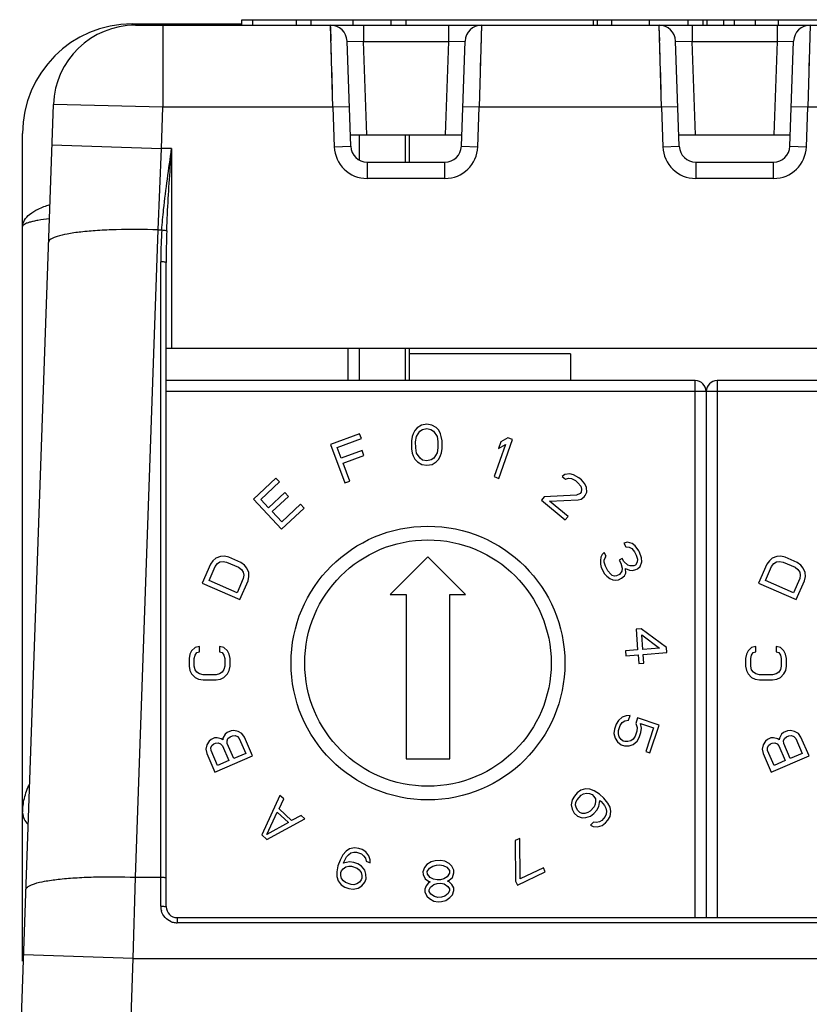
# Model space of a CAD drawing. Header units: millimetres. Extents: x 0 to 594, y 0 to 420.
# Tile 117 of 120: x 440 to 454, y 365 to 383. Entities that reach past the tile are written whole.
import ezdxf

# ---------------------------------------------------------------- set-up
doc = ezdxf.new("R2010")
doc.units = ezdxf.units.MM
doc.header["$LTSCALE"] = 32.67
doc.layers.get('0').update_dxf_attribs({"linetype": 'CONTINUOUS'})

msp = doc.modelspace()

# ---------------------------------------------------------------- linework, layer by layer
at = {"color": 7, "linetype": 'CONTINUOUS'}
for p, q in [((443.9314, 383.10778), (443.9314, 383.20778)), ((443.9314, 383.20778), (489.21204, 383.20778)), ((444.1314, 383.10778), (444.1314, 383.20778)), ((444.93209, 383.10778), (444.93209, 383.20778)), ((446.9314, 383.10778), (446.9314, 383.20778)), ((450.35689, 383.10778), (450.35689, 383.20778)), ((450.43001, 383.10778), (450.43001, 383.20778)), ((452.3541, 383.10778), (452.3541, 383.20778)), ((452.4314, 383.10778), (452.4314, 383.20778)), ((452.7314, 383.10778), (452.7314, 383.20778)), ((452.9314, 383.10778), (452.9314, 383.20778)), ((453.31465, 383.10778), (453.31465, 383.20778)), ((453.7314, 383.10778), (453.7314, 383.20778)), ((441.9314, 383.13193), (443.9314, 383.13193)), ((441.99104, 383.10778), (497.87175, 383.10778)), ((445.92129, 380.89731), (445.85421, 382.81825)), ((447.94151, 380.89731), (448.00859, 382.81825)), ((451.92129, 380.89731), (451.85421, 382.81825)), ((453.94151, 380.89731), (454.00859, 382.81825)), ((439.87739, 364.06127), (440.49196, 381.66013)), ((439.9314, 366.01022), (439.9314, 381.13193)), ((445.91394, 381.10778), (447.94886, 381.10778)), ((446.91821, 381.10778), (446.91821, 380.60778)), ((446.9904, 381.10778), (446.9904, 380.60778)), ((451.91394, 381.10778), (453.94886, 381.10778)), ((446.2211, 380.60778), (447.64169, 380.60778)), ((452.2211, 380.60778), (453.64169, 380.60778)), ((442.5514, 367.00778), (442.5514, 378.77031)), ((442.5514, 377.20778), (463.0714, 377.20778)), ((446.91821, 377.20778), (446.91821, 376.61778)), ((446.9904, 377.20778), (446.9904, 376.61778)), ((449.9314, 377.10778), (446.9904, 377.10778)), ((449.9314, 377.10778), (449.9314, 376.61778)), ((452.2114, 376.61778), (442.5514, 376.61778)), ((462.3714, 376.61778), (452.6114, 376.61778)), ((452.4114, 376.41778), (452.4114, 366.80778)), ((447.09018, 375.70734), (447.05927, 375.64335)), ((447.1368, 375.75546), (447.09018, 375.70734)), ((447.12202, 375.59581), (447.18401, 375.69188)), ((447.21467, 375.80375), (447.1368, 375.75546)), ((447.18401, 375.69188), (447.23072, 375.72404)), ((447.30834, 375.8202), (447.21467, 375.80375)), ((447.23072, 375.72404), (447.30876, 375.74041)), ((447.40217, 375.80474), (447.30834, 375.8202)), ((447.30876, 375.74041), (447.38697, 375.72487)), ((447.38697, 375.72487), (447.43401, 375.6932)), ((447.48055, 375.75728), (447.40217, 375.80474)), ((447.43401, 375.6932), (447.49702, 375.59779)), ((447.52768, 375.70966), (447.48055, 375.75728)), ((447.55926, 375.64599), (447.52768, 375.70966)), ((446.08219, 375.64703), (445.55461, 375.45194)), ((445.67574, 375.39466), (446.1154, 375.55723)), ((446.1154, 375.55723), (446.08219, 375.64703)), ((447.0439, 375.5954), (447.02869, 375.51553)), ((447.02869, 375.51553), (447.02945, 375.37191)), ((447.05927, 375.64335), (447.0439, 375.5954)), ((447.1069, 375.49998), (447.12202, 375.59581)), ((447.10749, 375.38828), (447.1069, 375.49998)), ((447.49702, 375.59779), (447.51315, 375.50213)), ((447.51315, 375.50213), (447.51374, 375.39043)), ((447.57514, 375.5982), (447.55926, 375.64599)), ((447.59119, 375.5185), (447.57514, 375.5982)), ((447.59195, 375.37488), (447.59119, 375.5185)), ((448.66357, 375.49551), (448.62091, 375.37519)), ((448.62698, 374.83125), (448.87762, 375.53813)), ((448.78926, 375.56946), (448.66357, 375.49551)), ((448.87762, 375.53813), (448.78926, 375.56946)), ((445.55461, 375.45194), (445.81472, 374.7485)), ((445.74769, 375.20009), (445.67574, 375.39466)), ((446.12872, 375.34098), (445.74769, 375.20009)), ((446.16193, 375.25118), (446.12872, 375.34098)), ((447.02945, 375.37191), (447.0455, 375.29221)), ((447.12362, 375.29262), (447.10749, 375.38828)), ((447.51374, 375.39043), (447.49862, 375.2946)), ((447.56137, 375.24706), (447.57674, 375.29502)), ((447.57674, 375.29502), (447.59195, 375.37488)), ((448.7466, 375.44914), (448.53862, 374.86258)), ((448.62091, 375.37519), (448.7466, 375.44914)), ((445.7809, 375.11028), (446.16193, 375.25118)), ((447.0455, 375.29221), (447.06138, 375.24442)), ((447.06138, 375.24442), (447.09296, 375.18076)), ((447.09296, 375.18076), (447.14009, 375.13313)), ((447.18663, 375.19721), (447.12362, 375.29262)), ((447.14009, 375.13313), (447.21847, 375.08567)), ((447.23367, 375.16554), (447.18663, 375.19721)), ((447.31188, 375.15), (447.23367, 375.16554)), ((447.38992, 375.16637), (447.31188, 375.15)), ((447.43663, 375.19853), (447.38992, 375.16637)), ((447.40597, 375.08666), (447.48384, 375.13495)), ((447.49862, 375.2946), (447.43663, 375.19853)), ((447.48384, 375.13495), (447.53046, 375.18307)), ((447.53046, 375.18307), (447.56137, 375.24706)), ((445.90265, 374.78101), (445.7809, 375.11028)), ((447.21847, 375.08567), (447.3123, 375.07021)), ((447.3123, 375.07021), (447.40597, 375.08666)), ((444.55643, 374.83563), (444.14566, 374.45135)), ((444.27954, 374.44548), (444.62184, 374.76572)), ((444.62184, 374.76572), (444.55643, 374.83563)), ((445.81472, 374.7485), (445.90265, 374.78101)), ((448.53862, 374.86258), (448.62698, 374.83125)), ((449.83321, 374.90344), (449.78066, 374.86398)), ((449.78066, 374.86398), (449.84107, 374.81445)), ((449.92201, 374.91317), (449.83321, 374.90344)), ((449.84107, 374.81445), (449.89559, 374.83166)), ((449.89559, 374.83166), (449.95208, 374.82662)), ((449.99058, 374.89822), (449.92201, 374.91317)), ((449.95208, 374.82662), (450.02261, 374.78942)), ((450.08528, 374.84121), (449.99058, 374.89822)), ((450.02261, 374.78942), (450.07094, 374.74979)), ((450.13361, 374.80159), (450.08528, 374.84121)), ((450.19599, 374.72981), (450.13361, 374.80159)), ((450.07094, 374.74979), (450.12124, 374.68792)), ((450.13106, 374.57669), (450.11083, 374.55201)), ((450.12124, 374.68792), (450.13725, 374.63352)), ((450.13725, 374.63352), (450.13106, 374.57669)), ((450.22409, 374.6655), (450.19599, 374.72981)), ((450.20356, 374.51725), (450.23195, 374.57651)), ((450.23195, 374.57651), (450.22409, 374.6655)), ((444.14566, 374.45135), (444.65805, 373.90366)), ((444.42126, 374.29399), (444.27954, 374.44548)), ((444.71792, 374.57153), (444.42126, 374.29399)), ((444.48667, 374.22407), (444.78334, 374.50161)), ((444.78334, 374.50161), (444.71792, 374.57153)), ((449.45493, 374.49135), (449.40434, 374.42965)), ((449.40434, 374.42965), (449.83933, 374.07301)), ((450.04619, 374.52246), (449.45493, 374.49135)), ((449.55159, 374.4121), (450.07625, 374.43591)), ((449.88991, 374.13471), (449.55159, 374.4121)), ((450.11083, 374.55201), (450.04619, 374.52246)), ((450.07625, 374.43591), (450.13077, 374.45311)), ((450.13077, 374.45311), (450.18332, 374.49257)), ((450.18332, 374.49257), (450.20356, 374.51725)), ((444.6611, 374.03762), (444.48667, 374.22407)), ((444.65805, 373.90366), (445.06881, 374.28794)), ((445.0034, 374.35786), (444.6611, 374.03762)), ((445.06881, 374.28794), (445.0034, 374.35786)), ((449.83933, 374.07301), (449.88991, 374.13471)), ((450.97295, 373.66474), (450.90922, 373.64874)), ((450.90922, 373.64874), (450.94572, 373.57966)), ((450.94572, 373.57966), (451.00264, 373.5744)), ((451.05859, 373.63931), (450.97295, 373.66474)), ((451.00264, 373.5744), (451.05276, 373.54787)), ((451.05276, 373.54787), (451.10337, 373.48625)), ((451.116, 373.59896), (451.05859, 373.63931)), ((451.18121, 373.50971), (451.116, 373.59896)), ((451.19581, 373.48208), (451.18121, 373.50971)), ((443.40511, 373.32762), (443.3592, 373.26243)), ((443.45939, 373.3721), (443.40511, 373.32762)), ((443.54291, 373.4038), (443.45939, 373.3721)), ((443.61391, 373.40687), (443.54291, 373.4038)), ((443.69328, 373.38923), (443.61391, 373.40687)), ((443.9126, 373.29335), (443.69328, 373.38923)), ((447.3314, 373.39618), (446.643, 372.70778)), ((448.01979, 372.70778), (447.3314, 373.39618)), ((450.48644, 373.39), (450.48012, 373.33364)), ((450.48012, 373.33364), (450.48111, 373.26347)), ((450.51417, 373.43999), (450.48644, 373.39)), ((450.5492, 373.47617), (450.51417, 373.43999)), ((450.58569, 373.4071), (450.5492, 373.47617)), ((450.55116, 373.33583), (450.56478, 373.37837)), ((450.55165, 373.30075), (450.55116, 373.33583)), ((450.56478, 373.37837), (450.58569, 373.4071)), ((450.87763, 373.36696), (450.82119, 373.33714)), ((450.82119, 373.33714), (450.85039, 373.28188)), ((450.90683, 373.3117), (450.87763, 373.36696)), ((451.10337, 373.48625), (451.13257, 373.43099)), ((451.13257, 373.43099), (451.15496, 373.35446)), ((451.15496, 373.35446), (451.14864, 373.2981)), ((451.2328, 373.37792), (451.19581, 373.48208)), ((451.23378, 373.30775), (451.2328, 373.37792)), ((453.56511, 373.32762), (453.5192, 373.26243)), ((453.61939, 373.3721), (453.56511, 373.32762)), ((453.70291, 373.4038), (453.61939, 373.3721)), ((453.77391, 373.40687), (453.70291, 373.4038)), ((453.85328, 373.38923), (453.77391, 373.40687)), ((454.0726, 373.29335), (453.85328, 373.38923)), ((443.3592, 373.26243), (443.20899, 372.91882)), ((443.33427, 372.96637), (443.44692, 373.22408)), ((443.44692, 373.22408), (443.48658, 373.27495)), ((443.48658, 373.27495), (443.5346, 373.30512)), ((443.5346, 373.30512), (443.59098, 373.31458)), ((443.59098, 373.31458), (443.65572, 373.30333)), ((443.65572, 373.30333), (443.87505, 373.20745)), ((443.87505, 373.20745), (443.92727, 373.16757)), ((443.97945, 373.24708), (443.9126, 373.29335)), ((443.92727, 373.16757), (443.95862, 373.11976)), ((444.02541, 373.19288), (443.97945, 373.24708)), ((444.05887, 373.11004), (444.02541, 373.19288)), ((450.48111, 373.26347), (450.4962, 373.20076)), ((450.4962, 373.20076), (450.55459, 373.09024)), ((450.57404, 373.22422), (450.55165, 373.30075)), ((450.61784, 373.14133), (450.57404, 373.22422)), ((450.66845, 373.07971), (450.61784, 373.14133)), ((450.85039, 373.28188), (450.88008, 373.19154)), ((450.88008, 373.19154), (450.87376, 373.13518)), ((450.97884, 373.24372), (450.90683, 373.3117)), ((450.94529, 373.10229), (450.93701, 373.18627)), ((450.93701, 373.18627), (451.00853, 373.15338)), ((451.02166, 373.231), (450.97884, 373.24372)), ((451.00853, 373.15338), (451.06546, 373.14811)), ((451.0927, 373.23319), (451.02166, 373.231)), ((451.06546, 373.14811), (451.12919, 373.16412)), ((451.12091, 373.24811), (451.0927, 373.23319)), ((451.14864, 373.2981), (451.12091, 373.24811)), ((451.12919, 373.16412), (451.15741, 373.17903)), ((451.15741, 373.17903), (451.20655, 373.22267)), ((451.20655, 373.22267), (451.23378, 373.30775)), ((453.5192, 373.26243), (453.36899, 372.91882)), ((453.49427, 372.96637), (453.60692, 373.22408)), ((453.60692, 373.22408), (453.64658, 373.27495)), ((453.64658, 373.27495), (453.6946, 373.30512)), ((453.6946, 373.30512), (453.75098, 373.31458)), ((453.75098, 373.31458), (453.81572, 373.30333)), ((453.81572, 373.30333), (454.03505, 373.20745)), ((454.03505, 373.20745), (454.08727, 373.16757)), ((454.13945, 373.24708), (454.0726, 373.29335)), ((454.08727, 373.16757), (454.11862, 373.11976)), ((454.18541, 373.19288), (454.13945, 373.24708)), ((454.21887, 373.11004), (454.18541, 373.19288)), ((443.84602, 372.74266), (443.33427, 372.96637)), ((443.95868, 373.00037), (443.84602, 372.74266)), ((443.8962, 372.61841), (444.0464, 372.96202)), ((443.95862, 373.11976), (443.96909, 373.06403)), ((443.96909, 373.06403), (443.95868, 373.00037)), ((444.0464, 372.96202), (444.06308, 373.03999)), ((444.06308, 373.03999), (444.05887, 373.11004)), ((450.55459, 373.09024), (450.5979, 373.04243)), ((450.5979, 373.04243), (450.65532, 373.00208)), ((450.65532, 373.00208), (450.70544, 372.97555)), ((450.69716, 373.05954), (450.66845, 373.07971)), ((450.73997, 373.04682), (450.69716, 373.05954)), ((450.70544, 372.97555), (450.76236, 372.97029)), ((450.77549, 373.04791), (450.73997, 373.04682)), ((450.76236, 372.97029), (450.81199, 372.97884)), ((450.83193, 373.07773), (450.77549, 373.04791)), ((450.81199, 372.97884), (450.86843, 373.00866)), ((450.87376, 373.13518), (450.83193, 373.07773)), ((450.86843, 373.00866), (450.91756, 373.05229)), ((450.91756, 373.05229), (450.94529, 373.10229)), ((454.00602, 372.74266), (453.49427, 372.96637)), ((454.11868, 373.00037), (454.00602, 372.74266)), ((454.0562, 372.61841), (454.2064, 372.96202)), ((454.11862, 373.11976), (454.12909, 373.06403)), ((454.12909, 373.06403), (454.11868, 373.00037)), ((454.2064, 372.96202), (454.22308, 373.03999)), ((454.22308, 373.03999), (454.21887, 373.11004)), ((443.20899, 372.91882), (443.8962, 372.61841)), ((453.36899, 372.91882), (454.0562, 372.61841)), ((446.643, 372.70778), (446.9314, 372.70778)), ((446.9314, 372.70778), (446.9314, 369.70778)), ((447.7314, 369.70778), (447.7314, 372.70778)), ((447.7314, 372.70778), (448.01979, 372.70778)), ((451.22577, 372.08166), (451.13033, 372.07406)), ((451.13033, 372.07406), (451.16012, 371.70024)), ((451.68505, 371.74208), (451.22577, 372.08166)), ((451.25556, 371.70785), (451.23446, 371.97263)), ((451.23446, 371.97263), (451.5578, 371.73194)), ((443.08035, 371.7428), (443.01658, 371.68024)), ((443.16012, 371.7585), (443.08035, 371.7428)), ((443.16021, 371.66475), (443.16012, 371.7585)), ((443.52714, 371.75885), (443.52723, 371.6651)), ((443.60694, 371.7433), (443.52714, 371.75885)), ((443.67083, 371.68086), (443.60694, 371.7433)), ((451.16012, 371.70024), (450.93742, 371.68249)), ((451.5578, 371.73194), (451.25556, 371.70785)), ((451.6925, 371.64863), (451.68505, 371.74208)), ((453.24035, 371.7428), (453.17658, 371.68024)), ((453.32012, 371.7585), (453.24035, 371.7428)), ((453.32021, 371.66475), (453.32012, 371.7585)), ((453.68714, 371.75885), (453.68723, 371.6651)), ((453.76694, 371.7433), (453.68714, 371.75885)), ((453.83083, 371.68086), (453.76694, 371.7433)), ((442.98472, 371.61771), (442.96884, 371.53957)), ((442.96884, 371.53957), (442.96897, 371.39895)), ((443.01658, 371.68024), (442.98472, 371.61771)), ((443.06458, 371.53966), (443.08048, 371.60218)), ((443.06472, 371.39904), (443.06458, 371.53966)), ((443.08048, 371.60218), (443.11235, 371.64908)), ((443.11235, 371.64908), (443.16021, 371.66475)), ((443.52723, 371.6651), (443.57512, 371.64952)), ((443.57512, 371.64952), (443.60708, 371.60268)), ((443.60708, 371.60268), (443.62309, 371.54019)), ((443.62309, 371.54019), (443.62323, 371.39957)), ((443.70281, 371.61839), (443.67083, 371.68086)), ((443.71884, 371.54028), (443.70281, 371.61839)), ((443.71897, 371.39966), (443.71884, 371.54028)), ((450.93742, 371.68249), (450.94487, 371.58904)), ((450.94487, 371.58904), (451.16757, 371.60679)), ((451.16757, 371.60679), (451.17998, 371.45103)), ((451.26301, 371.61439), (451.6925, 371.64863)), ((451.27543, 371.45864), (451.26301, 371.61439)), ((453.14472, 371.61771), (453.12884, 371.53957)), ((453.12884, 371.53957), (453.12897, 371.39895)), ((453.17658, 371.68024), (453.14472, 371.61771)), ((453.22458, 371.53966), (453.24048, 371.60218)), ((453.22472, 371.39904), (453.22458, 371.53966)), ((453.24048, 371.60218), (453.27235, 371.64908)), ((453.27235, 371.64908), (453.32021, 371.66475)), ((453.68723, 371.6651), (453.73512, 371.64952)), ((453.73512, 371.64952), (453.76708, 371.60268)), ((453.76708, 371.60268), (453.78309, 371.54019)), ((453.78309, 371.54019), (453.78323, 371.39957)), ((453.86281, 371.61839), (453.83083, 371.68086)), ((453.87884, 371.54028), (453.86281, 371.61839)), ((453.87897, 371.39966), (453.87884, 371.54028)), ((442.96897, 371.39895), (442.98501, 371.32084)), ((443.08074, 371.33655), (443.06472, 371.39904)), ((443.62323, 371.39957), (443.60733, 371.33705)), ((443.70309, 371.32152), (443.71897, 371.39966)), ((451.17998, 371.45103), (451.27543, 371.45864)), ((453.12897, 371.39895), (453.14501, 371.32084)), ((453.24074, 371.33655), (453.22472, 371.39904)), ((453.78323, 371.39957), (453.76733, 371.33705)), ((453.86309, 371.32152), (453.87897, 371.39966)), ((442.98501, 371.32084), (443.01698, 371.25837)), ((443.01698, 371.25837), (443.08087, 371.19593)), ((443.11269, 371.28971), (443.08074, 371.33655)), ((443.08087, 371.19593), (443.14473, 371.16474)), ((443.1606, 371.2585), (443.11269, 371.28971)), ((443.14473, 371.16474), (443.22453, 371.14919)), ((443.22444, 371.24294), (443.1606, 371.2585)), ((443.4638, 371.24317), (443.22444, 371.24294)), ((443.52762, 371.25885), (443.4638, 371.24317)), ((443.46389, 371.14942), (443.54366, 371.16512)), ((443.57546, 371.29015), (443.52762, 371.25885)), ((443.54366, 371.16512), (443.60746, 371.19643)), ((443.60733, 371.33705), (443.57546, 371.29015)), ((443.60746, 371.19643), (443.67123, 371.25899)), ((443.67123, 371.25899), (443.70309, 371.32152)), ((453.14501, 371.32084), (453.17698, 371.25837)), ((453.17698, 371.25837), (453.24087, 371.19593)), ((453.27269, 371.28971), (453.24074, 371.33655)), ((453.24087, 371.19593), (453.30473, 371.16474)), ((453.3206, 371.2585), (453.27269, 371.28971)), ((453.30473, 371.16474), (453.38453, 371.14919)), ((453.38444, 371.24294), (453.3206, 371.2585)), ((453.6238, 371.24317), (453.38444, 371.24294)), ((453.68762, 371.25885), (453.6238, 371.24317)), ((453.62389, 371.14942), (453.70366, 371.16512)), ((453.73546, 371.29015), (453.68762, 371.25885)), ((453.70366, 371.16512), (453.76746, 371.19643)), ((453.76733, 371.33705), (453.73546, 371.29015)), ((453.76746, 371.19643), (453.83123, 371.25899)), ((453.83123, 371.25899), (453.86309, 371.32152)), ((443.22453, 371.14919), (443.46389, 371.14942)), ((453.38453, 371.14919), (453.62389, 371.14942)), ((450.8781, 370.46915), (450.80767, 370.41054)), ((450.95361, 370.49303), (450.8781, 370.46915)), ((451.02409, 370.50212), (450.95361, 370.49303)), ((450.99397, 370.41334), (451.02409, 370.50212)), ((451.1601, 370.45599), (451.12496, 370.35241)), ((451.553, 370.3227), (451.1601, 370.45599)), ((450.76746, 370.34169), (450.73734, 370.2529)), ((450.80767, 370.41054), (450.76746, 370.34169)), ((450.8129, 370.22727), (450.84302, 370.31605)), ((450.84302, 370.31605), (450.87821, 370.37012)), ((450.87821, 370.37012), (450.92349, 370.40425)), ((450.92349, 370.40425), (450.99397, 370.41334)), ((451.12496, 370.35241), (451.15022, 370.27784)), ((451.15022, 370.27784), (451.14525, 370.21353)), ((451.2308, 370.26701), (451.21056, 370.35637)), ((451.21056, 370.35637), (451.45234, 370.27435)), ((451.22081, 370.1879), (451.2308, 370.26701)), ((451.45234, 370.27435), (451.30678, 369.84524)), ((451.38234, 369.81961), (451.553, 370.3227)), ((443.43138, 370.08901), (443.37278, 370.06371)), ((443.48153, 370.09364), (443.43138, 370.08901)), ((443.55871, 370.0759), (443.48153, 370.09364)), ((443.58801, 370.08855), (443.58575, 370.05354)), ((443.62803, 370.15689), (443.58801, 370.08855)), ((443.66579, 370.19021), (443.62803, 370.15689)), ((443.73905, 370.22183), (443.66579, 370.19021)), ((443.67984, 370.07714), (443.7176, 370.11046)), ((443.7176, 370.11046), (443.76155, 370.12943)), ((443.78919, 370.22646), (443.73905, 370.22183)), ((443.76155, 370.12943), (443.8117, 370.13406)), ((443.86637, 370.20872), (443.78919, 370.22646)), ((443.8117, 370.13406), (443.85338, 370.11802)), ((443.85338, 370.11802), (443.88661, 370.08131)), ((443.93509, 370.17031), (443.86637, 370.20872)), ((443.88661, 370.08131), (444.00428, 369.80874)), ((443.98071, 370.10491), (443.93509, 370.17031)), ((444.12934, 369.76062), (443.98071, 370.10491)), ((450.73734, 370.2529), (450.72736, 370.17379)), ((450.72736, 370.17379), (450.7476, 370.08443)), ((450.7476, 370.08443), (450.79298, 370.01954)), ((450.80794, 370.16296), (450.8129, 370.22727)), ((450.8231, 370.10832), (450.80794, 370.16296)), ((450.8584, 370.06334), (450.8231, 370.10832)), ((451.11513, 370.12475), (451.07995, 370.07069)), ((451.14525, 370.21353), (451.11513, 370.12475)), ((451.15048, 370.03026), (451.19069, 370.09912)), ((451.19069, 370.09912), (451.22081, 370.1879)), ((453.59138, 370.08901), (453.53278, 370.06371)), ((453.64153, 370.09364), (453.59138, 370.08901)), ((453.71871, 370.0759), (453.64153, 370.09364)), ((453.74801, 370.08855), (453.74575, 370.05354)), ((453.78803, 370.15689), (453.74801, 370.08855)), ((453.82579, 370.19021), (453.78803, 370.15689)), ((453.89905, 370.22183), (453.82579, 370.19021)), ((453.83984, 370.07714), (453.8776, 370.11046)), ((453.8776, 370.11046), (453.92155, 370.12943)), ((453.94919, 370.22646), (453.89905, 370.22183)), ((453.92155, 370.12943), (453.9717, 370.13406)), ((454.02637, 370.20872), (453.94919, 370.22646)), ((453.9717, 370.13406), (454.01338, 370.11802)), ((454.01338, 370.11802), (454.04661, 370.08131)), ((454.09509, 370.17031), (454.02637, 370.20872)), ((454.04661, 370.08131), (454.16428, 369.80874)), ((454.14071, 370.10491), (454.09509, 370.17031)), ((454.28934, 369.76062), (454.14071, 370.10491)), ((443.295, 369.96206), (443.27582, 369.8857)), ((443.33502, 370.03039), (443.295, 369.96206)), ((443.37278, 370.06371), (443.33502, 370.03039)), ((443.36991, 369.90931), (443.38683, 369.95065)), ((443.37384, 369.85995), (443.36991, 369.90931)), ((443.38683, 369.95065), (443.42459, 369.98397)), ((443.42459, 369.98397), (443.45389, 369.99662)), ((443.45389, 369.99662), (443.50403, 370.00124)), ((443.50403, 370.00124), (443.54572, 369.9852)), ((443.54572, 369.9852), (443.57895, 369.94849)), ((443.58575, 370.05354), (443.55871, 370.0759)), ((443.57895, 369.94849), (443.69661, 369.67593)), ((443.66293, 370.0358), (443.67984, 370.07714)), ((443.66685, 369.98644), (443.66293, 370.0358)), ((443.78452, 369.71388), (443.66685, 369.98644)), ((450.79298, 370.01954), (450.8585, 369.96431)), ((450.89871, 370.03317), (450.8584, 370.06334)), ((450.8585, 369.96431), (450.91895, 369.94381)), ((450.92894, 370.02292), (450.89871, 370.03317)), ((450.91895, 369.94381), (451.00455, 369.94777)), ((450.97929, 370.02233), (450.92894, 370.02292)), ((451.03466, 370.03655), (450.97929, 370.02233)), ((451.00455, 369.94777), (451.08005, 369.97165)), ((451.07995, 370.07069), (451.03466, 370.03655)), ((451.08005, 369.97165), (451.15048, 370.03026)), ((453.455, 369.96206), (453.43582, 369.8857)), ((453.49502, 370.03039), (453.455, 369.96206)), ((453.53278, 370.06371), (453.49502, 370.03039)), ((453.52991, 369.90931), (453.54683, 369.95065)), ((453.53384, 369.85995), (453.52991, 369.90931)), ((453.54683, 369.95065), (453.58459, 369.98397)), ((453.58459, 369.98397), (453.61389, 369.99662)), ((453.61389, 369.99662), (453.66403, 370.00124)), ((453.66403, 370.00124), (453.70572, 369.9852)), ((453.70572, 369.9852), (453.73895, 369.94849)), ((453.74575, 370.05354), (453.71871, 370.0759)), ((453.73895, 369.94849), (453.85661, 369.67593)), ((453.82293, 370.0358), (453.83984, 370.07714)), ((453.82685, 369.98644), (453.82293, 370.0358)), ((453.94452, 369.71388), (453.82685, 369.98644)), ((443.27582, 369.8857), (443.29213, 369.80765)), ((443.29213, 369.80765), (443.44076, 369.46336)), ((443.49151, 369.58738), (443.37384, 369.85995)), ((443.44076, 369.46336), (444.12934, 369.76062)), ((444.00428, 369.80874), (443.78452, 369.71388)), ((451.30678, 369.84524), (451.38234, 369.81961)), ((453.43582, 369.8857), (453.45213, 369.80765)), ((453.45213, 369.80765), (453.60076, 369.46336)), ((453.65151, 369.58738), (453.53384, 369.85995)), ((453.60076, 369.46336), (454.28934, 369.76062)), ((454.16428, 369.80874), (453.94452, 369.71388)), ((443.69661, 369.67593), (443.49151, 369.58738)), ((446.9314, 369.70778), (447.7314, 369.70778)), ((453.85661, 369.67593), (453.65151, 369.58738)), ((444.62936, 369.0398), (444.2978, 368.32211)), ((444.69767, 368.97558), (444.62936, 369.0398)), ((450.00433, 369.02722), (449.96446, 368.95816)), ((450.05613, 369.08569), (450.00433, 369.02722)), ((450.05369, 368.96261), (450.12622, 369.04448)), ((450.11988, 369.13359), (450.05613, 369.08569)), ((450.20752, 369.16032), (450.11988, 369.13359)), ((450.12622, 369.04448), (450.16924, 369.06899)), ((450.16924, 369.06899), (450.22422, 369.08291)), ((450.28638, 369.15309), (450.20752, 369.16032)), ((450.22422, 369.08291), (450.28077, 369.07456)), ((450.28077, 369.07456), (450.32697, 369.05451)), ((450.36683, 369.12357), (450.28638, 369.15309)), ((450.32697, 369.05451), (450.3628, 369.02276)), ((450.3628, 369.02276), (450.38827, 368.97932)), ((450.4608, 369.06119), (450.36683, 369.12357)), ((450.54441, 368.98712), (450.4608, 369.06119)), ((444.61205, 368.79326), (444.69767, 368.97558)), ((449.96446, 368.95816), (449.94849, 368.86793)), ((449.94849, 368.86793), (449.96519, 368.79052)), ((450.02735, 368.86069), (450.03455, 368.91694)), ((450.04247, 368.80556), (450.02735, 368.86069)), ((450.03455, 368.91694), (450.05369, 368.96261)), ((450.3651, 368.83285), (450.29258, 368.75098)), ((450.38424, 368.87852), (450.3651, 368.83285)), ((450.39144, 368.93477), (450.38424, 368.87852)), ((450.38827, 368.97932), (450.39144, 368.93477)), ((450.41447, 368.76825), (450.45433, 368.83731)), ((450.45433, 368.83731), (450.46872, 368.94981)), ((450.46872, 368.94981), (450.4926, 368.92864)), ((450.4926, 368.92864), (450.55391, 368.85346)), ((450.61766, 368.90135), (450.54441, 368.98712)), ((450.55391, 368.85346), (450.57938, 368.81002)), ((450.65666, 368.82506), (450.61766, 368.90135)), ((450.67336, 368.74764), (450.65666, 368.82506)), ((444.38706, 368.32581), (444.57971, 368.73605)), ((444.57971, 368.73605), (444.78463, 368.54341)), ((444.83973, 368.57921), (444.61205, 368.79326)), ((445.01643, 368.67592), (444.83973, 368.57921)), ((445.08473, 368.61171), (445.01643, 368.67592)), ((449.96519, 368.79052), (450.00419, 368.71422)), ((450.00419, 368.71422), (450.06391, 368.66131)), ((450.06794, 368.76212), (450.04247, 368.80556)), ((450.06391, 368.66131), (450.14435, 368.6318)), ((450.10377, 368.73037), (450.06794, 368.76212)), ((450.14997, 368.71032), (450.10377, 368.73037)), ((450.19458, 368.71255), (450.14997, 368.71032)), ((450.24955, 368.72648), (450.19458, 368.71255)), ((450.21127, 368.63514), (450.29891, 368.66187)), ((450.29258, 368.75098), (450.24955, 368.72648)), ((450.29891, 368.66187), (450.36266, 368.70977)), ((450.36266, 368.70977), (450.41447, 368.76825)), ((450.56816, 368.65296), (450.50599, 368.58279)), ((450.5873, 368.69863), (450.56816, 368.65296)), ((450.57938, 368.81002), (450.59449, 368.75488)), ((450.59449, 368.75488), (450.5873, 368.69863)), ((450.61752, 368.58836), (450.65738, 368.65742)), ((450.65738, 368.65742), (450.67336, 368.74764)), ((444.78463, 368.54341), (444.38706, 368.32581)), ((444.38888, 368.2365), (445.08473, 368.61171)), ((450.14435, 368.6318), (450.21127, 368.63514)), ((450.35144, 368.55271), (450.29963, 368.49424)), ((450.29963, 368.49424), (450.34583, 368.47419)), ((450.34583, 368.47419), (450.42469, 368.46695)), ((450.40799, 368.54436), (450.35144, 368.55271)), ((450.46297, 368.55828), (450.40799, 368.54436)), ((450.42469, 368.46695), (450.51233, 368.49368)), ((450.50599, 368.58279), (450.46297, 368.55828)), ((450.51233, 368.49368), (450.57608, 368.54158)), ((450.57608, 368.54158), (450.61752, 368.58836)), ((444.2978, 368.32211), (444.38888, 368.2365)), ((449.00854, 368.25578), (448.92404, 368.21518)), ((448.92404, 368.21518), (448.93261, 367.47574)), ((449.01712, 367.51634), (449.00854, 368.25578)), ((445.7792, 367.95735), (445.72642, 367.85766)), ((445.83578, 368.0217), (445.7792, 367.95735)), ((445.90161, 368.06572), (445.83578, 368.0217)), ((445.8472, 367.91571), (445.87821, 367.95538)), ((445.87821, 367.95538), (445.92391, 367.98973)), ((445.99138, 368.08408), (445.90161, 368.06572)), ((445.92391, 367.98973), (445.97886, 368.00375)), ((445.97886, 368.00375), (446.02837, 368.00277)), ((446.07026, 368.07244), (445.99138, 368.08408)), ((446.02837, 368.00277), (446.1165, 367.9708)), ((446.12902, 368.05113), (446.07026, 368.07244)), ((446.1165, 367.9708), (446.15513, 367.93982)), ((446.19702, 368.00949), (446.12902, 368.05113)), ((446.15513, 367.93982), (446.18831, 367.89383)), ((446.25414, 367.93785), (446.19702, 368.00949)), ((446.27644, 367.86186), (446.25414, 367.93785)), ((445.68834, 367.75266), (445.66494, 367.64232)), ((445.72642, 367.85766), (445.68834, 367.75266)), ((445.78898, 367.80102), (445.79987, 367.83103)), ((445.89888, 367.82906), (445.78898, 367.80102)), ((445.79987, 367.83103), (445.8472, 367.91571)), ((445.83142, 367.73471), (445.88636, 367.74873)), ((445.88636, 367.74873), (445.93587, 367.74775)), ((445.97776, 367.81743), (445.89888, 367.82906)), ((445.93587, 367.74775), (446.03869, 367.71045)), ((446.05121, 367.79079), (445.97776, 367.81743)), ((446.11921, 367.74915), (446.05121, 367.79079)), ((446.17633, 367.6775), (446.11921, 367.74915)), ((446.18831, 367.89383), (446.20136, 367.83817)), ((446.20136, 367.83817), (446.27481, 367.81153)), ((446.27481, 367.81153), (446.27644, 367.86186)), ((447.31217, 367.77592), (447.26775, 367.72576)), ((447.38781, 367.82763), (447.31217, 367.77592)), ((447.36218, 367.71451), (447.423, 367.74951)), ((447.46504, 367.84747), (447.38781, 367.82763)), ((447.423, 367.74951), (447.48463, 367.76857)), ((447.55867, 367.85216), (447.46504, 367.84747)), ((447.48463, 367.76857), (447.54705, 367.77169)), ((447.54705, 367.77169), (447.61027, 367.75887)), ((447.6375, 367.84012), (447.55867, 367.85216)), ((447.61027, 367.75887), (447.67429, 367.73012)), ((447.71791, 367.79621), (447.6375, 367.84012)), ((447.76712, 367.75074), (447.71791, 367.79621)), ((447.80232, 367.67261), (447.76712, 367.75074)), ((445.66494, 367.64232), (445.66711, 367.55666)), ((445.74219, 367.58035), (445.74382, 367.63068)), ((445.75524, 367.52469), (445.74219, 367.58035)), ((445.74382, 367.63068), (445.7547, 367.66069)), ((445.7547, 367.66069), (445.78572, 367.70036)), ((445.78572, 367.70036), (445.83142, 367.73471)), ((446.03869, 367.71045), (446.07732, 367.67947)), ((446.07732, 367.67947), (446.1105, 367.63348)), ((446.1105, 367.63348), (446.12355, 367.57782)), ((446.12355, 367.57782), (446.12192, 367.52749)), ((446.19863, 367.60152), (446.17633, 367.6775)), ((446.2008, 367.51586), (446.19863, 367.60152)), ((447.26775, 367.72576), (447.24052, 367.64451)), ((447.24052, 367.64451), (447.24291, 367.5967)), ((447.24291, 367.5967), (447.27811, 367.51858)), ((447.31855, 367.64842), (447.36218, 367.71451)), ((447.32094, 367.6006), (447.31855, 367.64842)), ((447.37094, 367.5392), (447.32094, 367.6006)), ((447.67429, 367.73012), (447.72429, 367.66871)), ((447.72668, 367.6209), (447.68306, 367.55481)), ((447.72429, 367.66871), (447.72668, 367.6209)), ((447.77749, 367.54355), (447.80471, 367.6248)), ((447.80471, 367.6248), (447.80232, 367.67261)), ((448.96717, 367.40382), (449.47418, 367.64743)), ((449.43963, 367.71935), (449.01712, 367.51634)), ((449.47418, 367.64743), (449.43963, 367.71935)), ((445.66711, 367.55666), (445.68941, 367.48067)), ((445.68941, 367.48067), (445.74653, 367.40903)), ((445.74653, 367.40903), (445.81453, 367.36739)), ((445.78842, 367.47871), (445.75524, 367.52469)), ((445.82705, 367.44772), (445.78842, 367.47871)), ((445.92987, 367.41043), (445.82705, 367.44772)), ((445.97938, 367.40945), (445.92987, 367.41043)), ((446.03433, 367.42347), (445.97938, 367.40945)), ((446.08003, 367.45782), (446.03433, 367.42347)), ((446.05663, 367.34748), (446.12246, 367.3915)), ((446.11104, 367.49749), (446.08003, 367.45782)), ((446.12192, 367.52749), (446.11104, 367.49749)), ((446.12246, 367.3915), (446.17904, 367.45585)), ((446.17904, 367.45585), (446.2008, 367.51586)), ((447.30009, 367.39186), (447.27207, 367.32654)), ((447.27811, 367.51858), (447.34292, 367.47389)), ((447.34452, 367.44201), (447.30009, 367.39186)), ((447.34292, 367.47389), (447.37493, 367.45951)), ((447.37493, 367.45951), (447.34452, 367.44201)), ((447.43496, 367.51044), (447.37094, 367.5392)), ((447.37971, 367.36388), (447.43974, 367.41482)), ((447.49818, 367.49763), (447.43496, 367.51044)), ((447.43974, 367.41482), (447.50137, 367.43388)), ((447.5606, 367.50075), (447.49818, 367.49763)), ((447.50137, 367.43388), (447.56379, 367.437)), ((447.62223, 367.51981), (447.5606, 367.50075)), ((447.56379, 367.437), (447.62701, 367.42418)), ((447.68306, 367.55481), (447.62223, 367.51981)), ((447.62701, 367.42418), (447.69182, 367.37949)), ((447.68704, 367.47512), (447.71745, 367.49262)), ((447.71905, 367.46074), (447.68704, 367.47512)), ((447.71745, 367.49262), (447.77749, 367.54355)), ((447.76826, 367.41527), (447.71905, 367.46074)), ((447.80266, 367.35308), (447.76826, 367.41527)), ((448.93261, 367.47574), (448.96717, 367.40382)), ((445.81453, 367.36739), (445.88798, 367.34075)), ((445.88798, 367.34075), (445.96686, 367.32911)), ((445.96686, 367.32911), (446.05663, 367.34748)), ((447.27207, 367.32654), (447.27446, 367.27873)), ((447.27446, 367.27873), (447.30966, 367.20061)), ((447.35089, 367.31451), (447.37971, 367.36388)), ((447.35249, 367.28263), (447.35089, 367.31451)), ((447.38609, 367.23638), (447.35249, 367.28263)), ((447.4509, 367.19169), (447.38609, 367.23638)), ((447.6982, 367.25199), (447.63817, 367.20106)), ((447.69182, 367.37949), (447.72543, 367.33324)), ((447.72702, 367.30137), (447.6982, 367.25199)), ((447.72543, 367.33324), (447.72702, 367.30137)), ((447.7334, 367.17387), (447.77782, 367.22402)), ((447.77782, 367.22402), (447.80505, 367.30527)), ((447.80505, 367.30527), (447.80266, 367.35308)), ((447.30966, 367.20061), (447.35886, 367.15513)), ((447.35886, 367.15513), (447.43928, 367.11122)), ((447.43928, 367.11122), (447.51811, 367.09919)), ((447.51412, 367.17888), (447.4509, 367.19169)), ((447.57654, 367.182), (447.51412, 367.17888)), ((447.51811, 367.09919), (447.58053, 367.10231)), ((447.63817, 367.20106), (447.57654, 367.182)), ((447.58053, 367.10231), (447.65776, 367.12215)), ((447.65776, 367.12215), (447.7334, 367.17387)), ((442.7514, 366.80778), (497.1114, 366.80778))]:
    msp.add_line(p, q, dxfattribs=at)
at = {"color": 9, "linetype": 'CONTINUOUS'}
for p, q in [((445.19741, 383.10778), (445.19741, 383.20778)), ((445.96831, 383.10778), (445.96831, 383.20778)), ((446.6619, 383.10778), (446.6619, 383.20778)), ((450.68748, 383.10778), (450.68748, 383.20778)), ((451.37847, 383.10778), (451.37847, 383.20778)), ((452.08042, 383.10778), (452.08042, 383.20778)), ((441.9314, 383.10471), (441.9314, 383.13193)), ((442.49135, 383.10778), (442.49135, 381.60778)), ((445.59629, 381.60778), (445.55439, 383.10778)), ((445.56239, 382.82159), (445.55533, 383.07492)), ((446.15476, 383.10778), (446.15476, 382.80778)), ((447.70804, 383.10778), (447.70804, 382.80778)), ((448.30841, 383.10778), (448.2665, 381.60778)), ((448.30635, 383.03424), (448.30478, 382.97801)), ((448.30815, 383.09954), (448.30747, 383.07492)), ((451.59629, 381.60778), (451.55439, 383.10778)), ((451.56239, 382.82159), (451.55533, 383.07492)), ((452.15476, 383.10778), (452.15476, 382.80778)), ((453.70804, 383.10778), (453.70804, 382.80778)), ((454.30841, 383.10778), (454.2665, 381.60778)), ((445.57163, 382.49076), (445.56513, 382.72308)), ((445.85421, 382.81825), (446.15475, 382.80778)), ((446.21412, 381.10778), (446.15475, 382.80778)), ((446.15475, 382.80778), (447.70805, 382.80778)), ((447.70805, 382.80778), (447.64868, 381.10778)), ((447.70804, 382.80778), (448.00859, 382.81826)), ((448.30041, 382.82159), (448.29766, 382.72309)), ((451.57163, 382.49076), (451.56513, 382.72308)), ((451.85421, 382.81825), (452.15475, 382.80778)), ((452.21412, 381.10778), (452.15475, 382.80778)), ((452.15475, 382.80778), (453.70805, 382.80778)), ((453.70805, 382.80778), (453.64868, 381.10778)), ((453.70804, 382.80778), (454.00859, 382.81826)), ((448.29117, 382.49077), (448.28751, 382.35937)), ((454.29117, 382.49077), (454.28751, 382.35937)), ((445.58748, 381.92107), (445.57529, 382.35936)), ((451.58748, 381.92107), (451.57529, 382.35936)), ((448.28358, 382.21967), (448.2795, 382.07306)), ((454.28358, 382.21967), (454.2795, 382.07306)), ((448.27532, 381.92107), (448.27098, 381.76541)), ((454.27532, 381.92107), (454.27098, 381.76541)), ((442.49135, 381.60779), (440.49196, 381.66013)), ((442.46508, 380.85546), (442.49135, 381.60778)), ((445.59629, 381.60778), (442.49135, 381.60778)), ((445.89611, 381.61825), (445.59629, 381.60778)), ((445.59629, 381.60778), (445.62146, 380.88706)), ((448.2665, 381.60778), (447.96668, 381.61825)), ((448.24133, 380.88706), (448.2665, 381.60778)), ((451.59629, 381.60778), (448.2665, 381.60778)), ((451.89611, 381.61825), (451.59629, 381.60778)), ((451.59629, 381.60778), (451.62146, 380.88706)), ((454.2665, 381.60778), (453.96668, 381.61825)), ((454.24133, 380.88706), (454.2665, 381.60778)), ((457.59629, 381.60778), (454.2665, 381.60778)), ((446.0786, 381.10778), (446.0786, 380.64411)), ((440.4663, 380.92526), (442.46508, 380.85546)), ((445.62147, 380.88684), (445.92129, 380.89731)), ((447.94151, 380.89731), (448.24133, 380.88684)), ((451.62147, 380.88684), (451.92129, 380.89731)), ((453.94151, 380.89731), (454.24133, 380.88684)), ((442.40276, 379.36842), (442.46508, 380.85546)), ((442.6514, 380.85545), (442.46508, 380.85546)), ((442.6514, 380.85545), (442.6514, 377.20778)), ((446.2211, 380.60778), (446.2211, 380.30778)), ((447.64169, 380.30778), (447.64169, 380.60778)), ((452.2211, 380.60778), (452.2211, 380.30778)), ((453.64169, 380.30778), (453.64169, 380.60778)), ((447.64148, 380.30778), (446.22132, 380.30778)), ((453.64148, 380.30778), (452.22132, 380.30778)), ((441.98996, 367.54714), (442.40276, 379.36842)), ((442.40276, 379.36842), (442.47165, 379.36842)), ((442.4514, 367.01736), (442.4514, 378.78518)), ((445.87524, 376.61778), (445.87524, 377.20778)), ((446.0786, 377.20778), (446.0786, 376.61778)), ((452.2114, 366.80778), (452.2114, 376.61778)), ((452.6114, 376.61778), (452.6114, 366.80778)), ((462.5714, 376.41778), (442.5514, 376.41778)), ((441.94841, 366.06011), (441.98996, 367.54715)), ((441.98996, 367.54714), (442.4514, 367.54715)), ((442.7514, 366.80778), (442.7514, 366.71433)), ((497.1114, 366.71433), (442.7514, 366.71433)), ((441.94841, 366.06011), (439.94963, 366.12991)), ((441.87849, 364.05778), (441.94841, 366.06011)), ((441.94841, 366.06011), (498.08932, 366.0601))]:
    msp.add_line(p, q, dxfattribs=at)
at = {"color": 7, "linetype": 'CONTINUOUS'}
for radius in [2.5, 2.25]:
    msp.add_circle((447.3314, 371.45778), radius, dxfattribs=at)
for centre, radius, start, end in [((441.9314, 381.13193), 2, 90, 180), ((441.99104, 381.60778), 1.5, 90, 178), ((445.55439, 382.80776), 0.3, 2.003533, 90.000274), ((448.30841, 382.80776), 0.3, 89.999734, 177.996469), ((451.55439, 382.80776), 0.3, 2.003533, 90.000274), ((454.30841, 382.80776), 0.3, 89.999734, 177.996469), ((446.2211, 380.90778), 0.3, 182, 270), ((447.64169, 380.90778), 0.3, 270, 358), ((452.2211, 380.90778), 0.3, 182, 270), ((453.64169, 380.90778), 0.3, 270, 358), ((452.2114, 376.41778), 0.2, 0, 90), ((452.6114, 376.41778), 0.2, 90, 180), ((442.7514, 367.00778), 0.2, 180, 270)]:
    msp.add_arc(centre, radius, start, end, dxfattribs=at)
at = {"color": 9, "linetype": 'CONTINUOUS'}
for centre, radius, start, end in [((446.2211, 380.90778), 0.59996, 181.979687, 270.020313), ((447.64169, 380.90778), 0.59996, 269.979432, 358.020568), ((452.2211, 380.90778), 0.59996, 181.979687, 270.020313), ((453.64169, 380.90778), 0.59996, 269.979432, 358.020568), ((450.46199, 378.80042), 8.0105, 175.933905, 179.637103), ((458.44364, 378.78916), 15.89223, 177.964794, 180.067981), ((451.24963, 378.78427), 8.79823, 179.56444, 179.9941), ((442.75216, 367.01739), 0.30076, 180.007152, 183.512751), ((442.76073, 367.01809), 0.30935, 183.54479, 196.205783), ((442.75206, 367.01421), 0.29992, 249.140718, 262.935125), ((442.75147, 367.0092), 0.29488, 262.928634, 269.985098)]:
    msp.add_arc(centre, radius, start, end, dxfattribs=at)
for points, knots in [([(442.47165, 379.36842), (442.48083, 379.49231), (442.5276, 379.98959), (442.5986, 380.48407), (442.6514, 380.85546)], [0, 0, 0, 0, 0.24879086, 1, 1, 1, 1]), ([(442.56151, 379.35355), (442.56609, 379.47858), (442.58897, 379.97964), (442.62497, 380.47995), (442.6514, 380.85546)], [0, 0, 0, 0, 0.24945485, 1, 1, 1, 1]), ([(439.9314, 379.43012), (439.93146, 379.47002), (439.95867, 379.55849), (440.06564, 379.6666), (440.22634, 379.75981), (440.35489, 379.80844), (440.42709, 379.83171)], [0, 0, 0, 0, 0.17760858, 0.39042297, 0.66235553, 1, 1, 1, 1]), ([(440.41794, 379.57122), (440.34839, 379.56296), (440.25076, 379.54965), (440.13048, 379.52624), (440.06124, 379.50931), (440.00573, 379.49099), (439.96141, 379.47155), (439.93148, 379.44703), (439.9314, 379.43012)], [0, 0, 0, 0, 0.40484934, 0.56945227, 0.70742078, 0.81830295, 0.90225947, 1, 1, 1, 1]), ([(442.40276, 379.36842), (442.14874, 379.37709), (441.77929, 379.37979), (441.30927, 379.35946), (441.01028, 379.33455), (440.76385, 379.30001), (440.59677, 379.2636), (440.49652, 379.22684), (440.43994, 379.1984), (440.40479, 379.16389), (440.40398, 379.14081)], [0, 0, 0, 0, 0.37219182, 0.54055897, 0.68876313, 0.81142565, 0.90450245, 0.93926247, 0.96618464, 1, 1, 1, 1]), ([(442.47166, 379.36845), (442.4894, 379.36718), (442.51953, 379.36371), (442.54968, 379.35813), (442.56145, 379.35364)], [0, 0, 0, 0, 0.58550486, 1, 1, 1, 1]), ([(442.55142, 378.77031), (442.55142, 378.7734), (442.53801, 378.77789), (442.51945, 378.78177), (442.48699, 378.78446), (442.46375, 378.78517), (442.4514, 378.78517)], [0, 0, 0, 0, 0.09057871, 0.30882327, 0.63879879, 1, 1, 1, 1]), ([(439.9314, 368.72168), (439.93139, 368.81075), (439.95326, 368.99269), (440.01689, 369.16436), (440.05805, 369.24691)], [0, 0, 0, 0, 0.49125252, 1, 1, 1, 1]), ([(439.9314, 368.7216), (439.9314, 368.68316), (439.95107, 368.60203), (440.00192, 368.53707), (440.03253, 368.50843)], [0, 0, 0, 0, 0.4783561, 1, 1, 1, 1]), ([(439.99117, 367.31954), (439.99198, 367.34261), (440.02711, 367.37713), (440.08366, 367.40554), (440.18387, 367.44231), (440.35088, 367.47871), (440.59725, 367.51326), (440.89623, 367.53818), (441.36633, 367.55852), (441.73587, 367.55582), (441.98996, 367.54715)], [0, 0, 0, 0, 0.03380707, 0.06071848, 0.09545709, 0.18849385, 0.31111949, 0.45931599, 0.62771512, 1, 1, 1, 1]), ([(442.4514, 367.54715), (442.46414, 367.54715), (442.4874, 367.54655), (442.51968, 367.54356), (442.53804, 367.54007), (442.5514, 367.53545), (442.5514, 367.53228)], [0, 0, 0, 0, 0.37269027, 0.69103885, 0.90726828, 1, 1, 1, 1]), ([(442.4514, 367.01736), (442.46374, 367.01736), (442.48677, 367.01673), (442.51979, 367.01562), (442.5368, 367.01193), (442.5514, 367.01054), (442.5514, 367.00778)], [0, 0, 0, 0, 0.36630786, 0.70008144, 0.91813911, 1, 1, 1, 1]), ([(442.64527, 366.73395), (442.60232, 366.75035), (442.52306, 366.80407), (442.47649, 366.88761), (442.46366, 366.93176)], [0, 0, 0, 0, 0.50003227, 1, 1, 1, 1])]:
    msp.add_open_spline(points, degree=3, knots=knots, dxfattribs=at)

doc.saveas('drawing.dxf')
